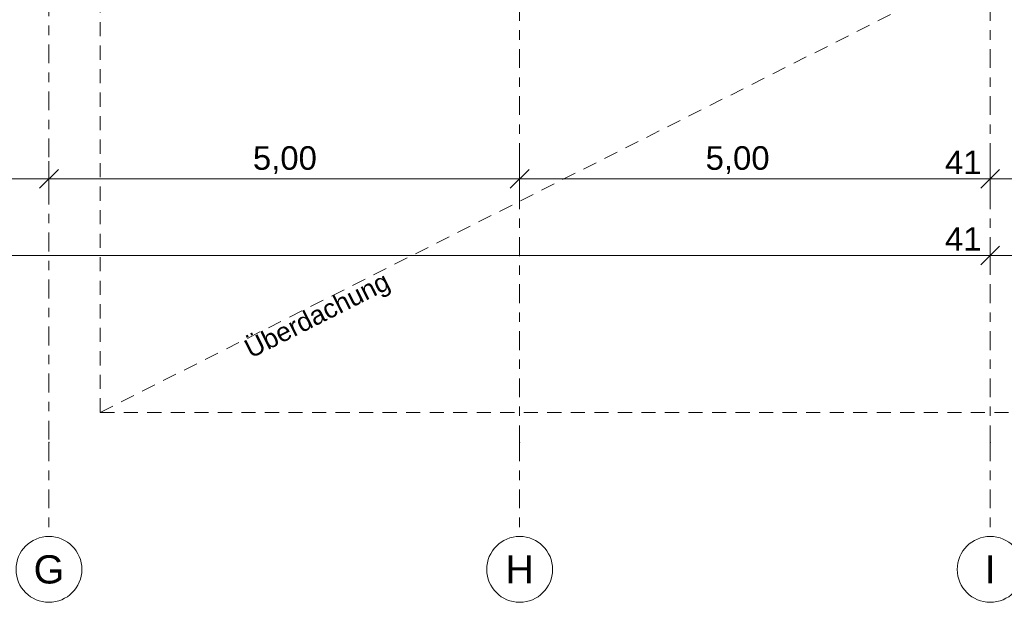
# Model space of a CAD drawing. Header units: metres. Extents: x -167 to 233, y -155 to 122.
# Tile 60 of 96: x 47.44 to 57.9, y 21.16 to 27.36. Entities that reach past the tile are written whole.
import ezdxf
from ezdxf.enums import TextEntityAlignment as Align

# ---------------------------------------------------------------- set-up
doc = ezdxf.new("R2010")
doc.units = ezdxf.units.M
doc.header["$MEASUREMENT"] = 0
doc.linetypes.add('Raster', pattern=[0.4, 0.2, -0.1, 0, -0.1])
doc.linetypes.add('Strichlinie_ eng', pattern=[0.23, 0.15, -0.08])
for name, color, linetype in [('10 Wand außen', 7, 'Continuous'), ('30 Dachstuhl', 7, 'Continuous'), ('90 Achsraster', 7, 'Continuous'), ('94 Genehmigungsplanung Bemaßung', 7, 'Continuous')]:
    doc.layers.add(name, color=color, linetype=linetype)
doc.styles.add('ERSTELLTER_STIL_1', font='arial.ttf')
doc.styles.add('ERSTELLTER_STIL_2', font='arial.ttf')
doc.dimstyles.new('ERSTELLTER_STIL__1', dxfattribs={"dimtxt": 0.25, "dimasz": 0.19, "dimexe": 0.18, "dimexo": 0.1, "dimgap": 0, "dimtad": 1, "dimtih": 1, "dimtoh": 1, "dimzin": 0, "dimdsep": 46, "dimtxsty": 'ERSTELLTER_STIL_2', "dimblk": 'ARROWHEAD_6', "dimblk1": 'ARROWHEAD_6', "dimblk2": 'ARROWHEAD_6', "dimcen": 0.09, "dimclrd": 7, "dimclre": 7, "dimclrt": 7, "dimazin": 0, "dimtfac": 1, "dimtdec": 4, "dimtmove": 0, "dimatfit": 3, "dimfxl": 1, "dimtolj": 1, "dimtzin": 0, "dimarcsym": 0})

# ---------------------------------------------------------------- blocks, each defined once
blk = doc.blocks.new('Standard-Rastermarker_137')
at = {"layer": '90 Achsraster', "color": 14, "linetype": 'Raster', "lineweight": 18, "true_color": 0xa80000}
for p, q in [((1, 0), (24.731, 0)), ((24.731, 0), (25.731, 0))]:
    blk.add_line(p, q, dxfattribs=at)
at = {"layer": '90 Achsraster', "color": 14, "linetype": 'Continuous', "lineweight": 18, "true_color": 0xa80000, "flags": 128}
blk.add_lwpolyline([(26.431, 0, 1), (25.731, 0, 1)], format="xyb", close=True, dxfattribs=at)
at = {"layer": '90 Achsraster', "color": 14, "linetype": 'Raster', "lineweight": 18, "true_color": 0xa80000}
blk.add_point((24.731, 0), dxfattribs=at)
blk.add_point((24.731, 0), dxfattribs=at)
at = {"layer": '90 Achsraster', "color": 14, "lineweight": 18, "true_color": 0xa80000, "style": 'ERSTELLTER_STIL_1'}
for tag, p in [('AC_MarkerText_1_0', (-0.569, -0.069)), ('AC_MarkerText_1_1', (25.862, -0.069))]:
    blk.add_attdef(tag, text='', height=0.3, rotation=90, dxfattribs=at).set_placement(p, align=Align.TOP_CENTER)
blk = doc.blocks.new('Standard-Rastermarker_138')
at = {"layer": '90 Achsraster', "color": 14, "linetype": 'Raster', "lineweight": 18, "true_color": 0xa80000}
for p, q in [((1, 0), (24.681, 0)), ((24.681, 0), (25.681, 0))]:
    blk.add_line(p, q, dxfattribs=at)
at = {"layer": '90 Achsraster', "color": 14, "linetype": 'Continuous', "lineweight": 18, "true_color": 0xa80000, "flags": 128}
blk.add_lwpolyline([(26.381, 0, 1), (25.681, 0, 1)], format="xyb", close=True, dxfattribs=at)
at = {"layer": '90 Achsraster', "color": 14, "linetype": 'Raster', "lineweight": 18, "true_color": 0xa80000}
blk.add_point((24.681, 0), dxfattribs=at)
blk.add_point((24.681, 0), dxfattribs=at)
at = {"layer": '90 Achsraster', "color": 14, "lineweight": 18, "true_color": 0xa80000, "style": 'ERSTELLTER_STIL_1'}
for tag, p in [('AC_MarkerText_1_0', (-0.569, -0.069)), ('AC_MarkerText_1_1', (25.812, -0.069))]:
    blk.add_attdef(tag, text='', height=0.3, rotation=90, dxfattribs=at).set_placement(p, align=Align.TOP_CENTER)
blk = doc.blocks.new('*D208', base_point=(27236.132, 33357.279))
at = {"layer": '94 Genehmigungsplanung Bemaßung', "color": 7, "linetype": 'Continuous', "lineweight": 13}
for p, q in [((42.752, 25.475), (42.752, 25.85)), ((47.751, 25.475), (47.751, 25.85)), ((42.852, 25.763), (42.652, 25.563)), ((47.851, 25.763), (47.651, 25.563)), ((42.752, 25.663), (47.751, 25.663))]:
    blk.add_line(p, q, dxfattribs=at)
at = {"layer": '94 Genehmigungsplanung Bemaßung', "color": 7, "lineweight": 13, "insert": (44.918, 25.713), "char_height": 0.25, "attachment_point": 7, "style": 'ERSTELLTER_STIL_2'}
blk.add_mtext('\\A1;{\\pql;\\fArial|b0|i0|c0|p0;\\W1.000000;5,00}', dxfattribs=at)
blk = doc.blocks.new('ARROWHEAD_6')
at = {"color": 0, "linetype": 'Continuous', "lineweight": 0}
for p, q in [((0, 0), (-1, 0)), ((-0.5, -0.5), (0.5, 0.5))]:
    blk.add_line(p, q, dxfattribs=at)
blk = doc.blocks.new('*D209', base_point=(27236.132, 33357.279))
at = {"layer": '94 Genehmigungsplanung Bemaßung', "color": 7, "linetype": 'Continuous', "lineweight": 13}
for p, q in [((47.751, 25.475), (47.751, 25.85)), ((52.752, 25.475), (52.752, 25.85)), ((47.851, 25.763), (47.651, 25.563)), ((52.852, 25.763), (52.652, 25.563)), ((47.751, 25.663), (52.752, 25.663))]:
    blk.add_line(p, q, dxfattribs=at)
at = {"layer": '94 Genehmigungsplanung Bemaßung', "color": 7, "lineweight": 13, "insert": (49.918, 25.713), "char_height": 0.25, "attachment_point": 7, "style": 'ERSTELLTER_STIL_2'}
blk.add_mtext('\\A1;{\\pql;\\fArial|b0|i0|c0|p0;\\W1.000000;5,00}', dxfattribs=at)
blk = doc.blocks.new('*D210', base_point=(27236.132, 33357.279))
at = {"layer": '94 Genehmigungsplanung Bemaßung', "color": 7, "linetype": 'Continuous', "lineweight": 13}
for p, q in [((52.752, 25.475), (52.752, 25.85)), ((57.752, 25.475), (57.752, 25.85)), ((52.852, 25.763), (52.652, 25.563)), ((57.852, 25.763), (57.652, 25.563)), ((52.752, 25.663), (57.752, 25.663))]:
    blk.add_line(p, q, dxfattribs=at)
at = {"layer": '94 Genehmigungsplanung Bemaßung', "color": 7, "lineweight": 13, "char_height": 0.25, "attachment_point": 7, "style": 'ERSTELLTER_STIL_2'}
for s, insert in [('\\A1;{\\pql;\\fArial|b0|i0|c0|p0;\\W1.000000;5,00}', (54.728, 25.713)), ('\\A1;{\\pql;\\fArial|b0|i0|c0|p0;\\W1.000000;41}', (57.271, 25.713))]:
    blk.add_mtext(s, dxfattribs=dict(at, insert=insert))
blk = doc.blocks.new('*D211', base_point=(27236.132, 33357.279))
at = {"layer": '94 Genehmigungsplanung Bemaßung', "color": 7, "linetype": 'Continuous', "lineweight": 13}
for p, q in [((57.752, 25.475), (57.752, 25.85)), ((57.852, 25.763), (57.652, 25.563))]:
    blk.add_line(p, q, dxfattribs=at)
blk = doc.blocks.new('*D212', base_point=(27236.132, 33357.279))
at = {"layer": '94 Genehmigungsplanung Bemaßung', "color": 7, "linetype": 'Continuous', "lineweight": 13}
for p, q in [((57.752, 25.475), (57.752, 25.85)), ((58.162, 25.475), (58.162, 25.85)), ((57.852, 25.763), (57.652, 25.563)), ((58.062, 25.563), (58.262, 25.763)), ((57.752, 25.663), (58.162, 25.663))]:
    blk.add_line(p, q, dxfattribs=at)
blk = doc.blocks.new('*D215', base_point=(27236.132, 33357.279))
at = {"layer": '94 Genehmigungsplanung Bemaßung', "color": 7, "linetype": 'Continuous', "lineweight": 13}
for p, q in [((17.751, 24.662), (17.751, 25.037)), ((57.752, 24.662), (57.752, 25.037)), ((17.851, 24.949), (17.651, 24.749)), ((57.852, 24.949), (57.652, 24.749)), ((17.751, 24.849), (57.752, 24.849))]:
    blk.add_line(p, q, dxfattribs=at)
at = {"layer": '94 Genehmigungsplanung Bemaßung', "color": 7, "lineweight": 13, "char_height": 0.25, "attachment_point": 7, "style": 'ERSTELLTER_STIL_2'}
for s, insert in [('\\A1;{\\pql;\\fArial|b0|i0|c0|p0;\\W1.000000;40,00}', (37.132, 24.899)), ('\\A1;{\\pql;\\fArial|b0|i0|c0|p0;\\W1.000000;41}', (57.271, 24.899))]:
    blk.add_mtext(s, dxfattribs=dict(at, insert=insert))
blk = doc.blocks.new('*D216', base_point=(27236.132, 33357.279))
at = {"layer": '94 Genehmigungsplanung Bemaßung', "color": 7, "linetype": 'Continuous', "lineweight": 13}
for p, q in [((57.752, 24.662), (57.752, 25.037)), ((58.162, 24.662), (58.162, 25.037)), ((57.852, 24.949), (57.652, 24.749)), ((58.062, 24.749), (58.262, 24.949)), ((57.752, 24.849), (58.162, 24.849)), ((58.162, 24.849), (58.312, 24.849))]:
    blk.add_line(p, q, dxfattribs=at)

msp = doc.modelspace()

# ---------------------------------------------------------------- linework, layer by layer
at = {"layer": '30 Dachstuhl', "color": 7, "linetype": 'Strichlinie_ eng', "lineweight": 13}
for q in [(58.162, 28.15), (48.296, 28.041), (58.162, 23.18)]:
    msp.add_line((48.296, 23.18), q, dxfattribs=at)

# ---------------------------------------------------------------- block references
at = {"layer": '90 Achsraster', "color": 7, "linetype": 'Continuous', "lineweight": 18}
ref = msp.add_blockref('Standard-Rastermarker_137', (47.751, 47.592), dxfattribs=dict(at, rotation=270))
ref.add_attrib('AC_MarkerText_1_1', 'G', dxfattribs={"color": 14, "lineweight": 18, "true_color": 0xa80000, "height": 0.3, "rotation": 360, "style": 'ERSTELLTER_STIL_1'}).set_placement((47.751, 21.661), align=Align.TOP_CENTER)
ref = msp.add_blockref('Standard-Rastermarker_138', (52.752, 47.542), dxfattribs=dict(at, rotation=270))
ref.add_attrib('AC_MarkerText_1_1', 'H', dxfattribs={"color": 14, "lineweight": 18, "true_color": 0xa80000, "height": 0.3, "rotation": 360, "style": 'ERSTELLTER_STIL_1'}).set_placement((52.752, 21.661), align=Align.TOP_CENTER)
ref = msp.add_blockref('Standard-Rastermarker_138', (57.752, 47.542), dxfattribs=dict(at, rotation=270))
ref.add_attrib('AC_MarkerText_1_1', 'I', dxfattribs={"color": 14, "lineweight": 18, "true_color": 0xa80000, "height": 0.3, "rotation": 360, "style": 'ERSTELLTER_STIL_1'}).set_placement((57.752, 21.661), align=Align.TOP_CENTER)

# ---------------------------------------------------------------- texts
at = {"layer": '10 Wand außen', "color": 7, "linetype": 'Continuous', "lineweight": 13, "insert": (49.805, 23.929), "char_height": 0.2, "attachment_point": 1, "rotation": 26.7349, "style": 'ERSTELLTER_STIL_2'}
msp.add_mtext('\\A1;{\\pql;\\fArial|b0|i0|c0|p0;\\W1.000000;Überdachung}', dxfattribs=at)

# ---------------------------------------------------------------- dimensions: what is measured, and where the dimension line sits
at = {"layer": '94 Genehmigungsplanung Bemaßung', "color": 7, "linetype": 'Continuous', "lineweight": 13}
for base, p1, p2, picture, middle in [((47.751, 25.663), (42.752, 21.511), (47.751, 21.511), '*D208', (45.241, 25.838)), ((52.752, 25.663), (47.751, 21.511), (52.752, 21.511), '*D209', (50.242, 25.838)), ((57.752, 25.663), (52.752, 21.511), (57.752, 21.511), '*D210', (55.052, 25.838)), ((58.162, 25.663), (57.752, 21.511), (58.162, 24.901), '*D212', (57.461, 25.838)), ((57.752492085, 25.662545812), (57.752492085, 21.510757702), (57.752492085, 21.510757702), '*D211', (57.742487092, 25.837545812)), ((58.162, 24.849), (57.752, 21.511), (58.162, 25.663), '*D216', (57.461, 25.024)), ((57.752, 24.849), (17.751, 21.511), (57.752, 21.511), '*D215', (37.551, 25.024))]:
    dim = msp.add_linear_dim(base=base, p1=p1, p2=p2, dimstyle='ERSTELLTER_STIL__1', dxfattribs=at)
    dim.commit()
    dim.dimension.update_dxf_attribs({"geometry": picture, "text_midpoint": middle, "dimtype": 160})

doc.saveas('drawing.dxf')
